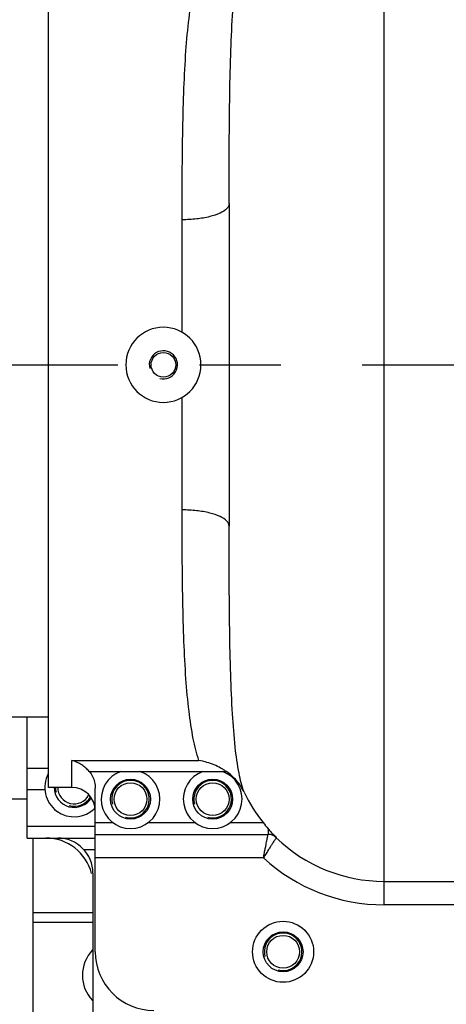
# Model space of a CAD drawing. Header units: millimetres. Extents: x 8 to 399, y 9 to 282.
# Tile 9 of 31: x 73 to 82, y 50 to 71. Entities that reach past the tile are written whole.
import ezdxf

# ---------------------------------------------------------------- set-up
doc = ezdxf.new("R2010")
doc.units = ezdxf.units.MM
doc.header["$LTSCALE"] = 23.1
doc.linetypes.add('CENTER', pattern=[0.6, 0.375, -0.075, 0.075, -0.075])
doc.layers.get('0').update_dxf_attribs({"linetype": 'CONTINUOUS'})
doc.layers.add('02___PRT_ALL_AXES', color=7, linetype='CONTINUOUS')
doc.layers.add('1', color=7, linetype='CONTINUOUS')

msp = doc.modelspace()

# ---------------------------------------------------------------- linework, layer by layer
at = {"color": 7, "linetype": 'Continuous'}
for p, q in [((80.91986060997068, 51.77887154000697), (80.91986060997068, 74.77887154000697)), ((73.76986060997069, 54.27887154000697), (73.76986060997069, 72.27887154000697)), ((77.61986060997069, 66.71257740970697), (77.61986060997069, 59.84516567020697)), ((76.61986060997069, 63.97169186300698), (76.61986060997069, 66.36920682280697)), ((76.61986060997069, 60.18853625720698), (76.61986060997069, 62.58605121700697)), ((73.31986060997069, 53.20137154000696), (73.31986060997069, 55.77887154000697)), ((74.26986060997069, 54.85267842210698), (76.97759455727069, 54.85268442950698)), ((74.26986060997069, 54.27887154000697), (74.26986060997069, 54.85267842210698)), ((73.76986060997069, 54.67953471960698), (73.31986060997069, 54.67953471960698)), ((77.4768019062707, 54.61861750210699), (77.56034558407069, 54.61861750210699)), ((73.69702201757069, 54.22693804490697), (73.31986060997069, 54.22693804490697)), ((74.26986060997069, 54.27887154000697), (73.76986060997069, 54.27887154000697)), ((74.76986060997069, 50.77887154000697), (74.76986060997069, 54.26499335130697)), ((73.31986060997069, 53.45137154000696), (74.76986060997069, 53.45137154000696)), ((74.76986060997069, 53.27887154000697), (78.4532064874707, 53.27887154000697)), ((78.45315980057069, 53.39758184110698), (78.45315981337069, 53.27887154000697)), ((73.31986060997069, 53.20137154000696), (74.76986060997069, 53.20137154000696)), ((73.44486060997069, 48.77887154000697), (73.44486060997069, 53.20137154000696)), ((78.62397363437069, 53.20844900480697), (78.62718441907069, 53.20855684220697)), ((74.76986060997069, 52.95137154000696), (74.52887760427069, 52.95137154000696)), ((78.3510731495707, 52.77887154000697), (74.76986060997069, 52.77887154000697)), ((74.7198606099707, 52.45137154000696), (74.7198606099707, 42.77887154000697)), ((80.91986060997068, 52.27887154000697), (111.6448606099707, 52.27887154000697)), ((74.7198606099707, 51.60578948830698), (73.44486060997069, 51.60578948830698)), ((111.6448606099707, 51.77887154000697), (80.91986060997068, 51.77887154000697)), ((74.7198606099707, 51.40452945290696), (73.44486060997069, 51.40452945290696))]:
    msp.add_line(p, q, dxfattribs=at)
for centre, radius, start, end in [((76.2198606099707, 63.27887154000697), 0.8, 270, 90), ((74.31986060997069, 54.27887154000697), 0.625, 151.8012641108, 315.292012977), ((76.72196310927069, 53.37465549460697), 1.5001088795, 56.0215475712, 58.74924316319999), ((74.31986060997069, 54.27887154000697), 0.425, 179.9994508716, 329.1816234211), ((74.26986060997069, 53.77887154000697), 0.5, 0, 90), ((80.92420550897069, 55.59239007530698), 3.3038337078, 205.3930263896, 218.6515910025), ((81.94618006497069, 56.41151122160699), 4.6135627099, 218.6688726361, 220.7890492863), ((78.45004280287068, 53.02887154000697), 0.25, 45.91391901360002, 89.9999944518), ((81.72220040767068, 56.21444532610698), 4.3152458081, 220.7507834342, 221.9257699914), ((78.4531830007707, 53.02849439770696), 0.2503802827, 45.9804775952, 89.9946166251), ((73.7198606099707, 52.20137154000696), 1, 14.2652093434, 90), ((73.9698606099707, 52.45137154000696), 0.75, 0, 90), ((80.91986060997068, 55.57887154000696), 3.3, 225.9151150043, 270), ((80.91986060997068, 55.57887154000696), 3.8, 227.4659798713, 270), ((76.01986060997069, 50.77887154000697), 1.25, 180, 270)]:
    msp.add_arc(centre, radius, start, end, dxfattribs=at)
at = {"color": 2, "linetype": 'Continuous'}
for centre, radius, start, end in [((76.2198606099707, 63.27887154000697), 0.3, 255, 195), ((75.51986060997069, 54.02887154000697), 0.4, 255, 195), ((77.26986060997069, 54.02887154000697), 0.4, 255, 195), ((74.31986060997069, 54.27887154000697), 0.4, 179.9999853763, 195), ((74.31986060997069, 54.27887154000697), 0.4, 255, 330.2100084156), ((78.76986060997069, 50.77887154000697), 0.4, 255, 195)]:
    msp.add_arc(centre, radius, start, end, dxfattribs=at)
at = {"color": 7, "linetype": 'Continuous'}
for points, start_tangent, end_tangent in [([(77.61986060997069, 66.71257740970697), (77.62227767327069, 67.85534782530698), (77.63224159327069, 68.91543543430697), (77.65406050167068, 69.87372859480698), (77.69201914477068, 70.71297596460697), (77.75007288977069, 71.41847720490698), (77.83165394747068, 71.97809781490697), (77.93954717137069, 72.38209500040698)], (1.01091629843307e-05, 0.9999999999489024), (0.3522212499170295, 0.9359167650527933)), ([(76.61986060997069, 66.36920682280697), (76.6226243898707, 67.36097152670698), (76.63389973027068, 68.30058206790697), (76.65839308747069, 69.17308524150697), (76.70084212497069, 69.96353090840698), (76.7656889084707, 70.65761441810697), (76.85684194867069, 71.24209953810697), (76.97759451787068, 71.70505852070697)], (1.230921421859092e-05, 0.9999999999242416), (0.3239771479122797, 0.9460649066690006)), ([(77.61986060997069, 66.71257740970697), (77.5709170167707, 66.60646993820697), (77.4288773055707, 66.51074908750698), (77.20764547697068, 66.43478465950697), (76.92887732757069, 66.38601253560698), (76.61986060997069, 66.36920682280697)], (0, -1), (-0.9999999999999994, 3.571042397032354e-08)), ([(76.97759455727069, 54.85268442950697), (76.8568490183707, 55.31560824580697), (76.7656971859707, 55.90005926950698), (76.7008500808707, 56.59410059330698), (76.65839869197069, 57.38451533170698), (76.63390163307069, 58.25705887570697), (76.6226243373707, 59.19678199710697), (76.61986060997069, 60.18853625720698)], (-0.3239759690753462, 0.9460653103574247), (-1.218295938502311e-05, 0.9999999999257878)), ([(77.61986060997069, 59.84516567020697), (77.5709170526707, 59.95127309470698), (77.42887740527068, 60.04699393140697), (77.20764561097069, 60.12295837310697), (76.9288774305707, 60.17173052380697), (76.61986060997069, 60.18853625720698)], (0, 1), (-1, 1.794493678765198e-10)), ([(77.9395471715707, 54.17564807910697), (77.83166061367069, 54.57961120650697), (77.75008094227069, 55.13919235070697), (77.69202618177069, 55.84465162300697), (77.65406567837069, 56.68385460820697), (77.63224355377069, 57.64217724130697), (77.62227766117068, 58.70239776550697), (77.61986060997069, 59.84516567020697)], (-0.3522203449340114, 0.9359171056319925), (-1.001608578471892e-05, 0.999999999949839)), ([(74.64117773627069, 54.61861750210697), (74.56902050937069, 54.69213060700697), (74.48188165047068, 54.75880205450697), (74.38209063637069, 54.81370389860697), (74.26986060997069, 54.85267842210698)], (-0.6485793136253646, 0.7611470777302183), (-0.971260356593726, 0.2380195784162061)), ([(77.50019642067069, 54.65710610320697), (77.43991542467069, 54.69182275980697), (77.3025407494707, 54.75811850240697), (77.1485773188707, 54.81340850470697), (76.97755966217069, 54.85268442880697)], (-0.8548781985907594, 0.5188287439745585), (-0.987044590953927, 0.1604461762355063)), ([(74.64117773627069, 54.61861750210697), (74.71079302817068, 54.51380982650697), (74.75470171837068, 54.39386057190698), (74.76986060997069, 54.26499335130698)], (0.648579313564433, -0.7611470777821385), (0, -1)), ([(77.93956345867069, 54.17562298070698), (77.77756408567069, 54.42500921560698), (77.56034558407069, 54.61861750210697)], (-0.4288081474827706, 0.9033955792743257), (-0.8292169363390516, 0.5589268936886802)), ([(78.35071350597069, 52.77835262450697), (78.37220930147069, 52.88835109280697), (78.39070787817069, 52.98223432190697), (78.40616930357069, 53.06023318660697), (78.4187393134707, 53.12325816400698), (78.43623140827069, 53.21045520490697), (78.45004288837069, 53.27887154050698)], (0.1930754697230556, 0.9811839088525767), (0.1984578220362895, 0.9801094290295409)), ([(78.51160963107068, 53.33113936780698), (78.56917985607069, 53.26849844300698), (78.62718441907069, 53.20855684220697)], (0.6683313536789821, -0.7438636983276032), (0.7059256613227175, -0.7082859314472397)), ([(78.62397359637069, 53.20844904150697), (78.58576078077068, 53.15024922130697), (78.53745284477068, 53.07579411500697), (78.50280875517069, 53.02178805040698), (78.46023644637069, 52.95474357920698), (78.40944743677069, 52.87373446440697), (78.35053790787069, 52.77842061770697)], (-0.550843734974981, -0.834608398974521), (-0.5210657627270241, -0.8535165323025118))]:
    msp.add_spline(points, degree=3, dxfattribs=dict(at, start_tangent=start_tangent, end_tangent=end_tangent))
at = {"layer": '02___PRT_ALL_AXES', "color": 7, "linetype": 'Continuous'}
for p, q in [((73.76986060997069, 55.77887154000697), (72.9998606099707, 55.77887154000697)), ((74.64117773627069, 54.61861750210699), (77.4768019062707, 54.61861750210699)), ((73.31986060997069, 54.02887154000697), (72.06986060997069, 54.02887154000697)), ((74.76986060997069, 53.52887154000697), (75.14486060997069, 53.52887154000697)), ((75.89486060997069, 53.52887154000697), (76.89486060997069, 53.52887154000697)), ((77.64486060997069, 53.52887154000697), (78.34404884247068, 53.52887154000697))]:
    msp.add_line(p, q, dxfattribs=at)
for centre, radius in [((76.2198606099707, 63.27887154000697), 0.2625), ((75.51986060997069, 54.02887154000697), 0.425), ((75.51986060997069, 54.02887154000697), 0.35), ((77.26986060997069, 54.02887154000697), 0.425), ((77.26986060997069, 54.02887154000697), 0.35), ((78.76986060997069, 50.77887154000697), 0.65), ((78.76986060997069, 50.77887154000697), 0.425), ((78.76986060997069, 50.77887154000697), 0.35)]:
    msp.add_circle(centre, radius, dxfattribs=at)
for centre, radius, start, end in [((76.2198606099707, 63.27887154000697), 0.8, 90, 270), ((75.51986060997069, 54.02887154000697), 0.625, 109.3359234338, 70.6640765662), ((77.26986060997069, 54.02887154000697), 0.625, 109.3359234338, 70.6640765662), ((74.31986060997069, 54.27887154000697), 0.35, 180, 332.6838202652), ((75.26986060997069, 50.27887154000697), 0.775, 135.9657561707, 224.1639076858)]:
    msp.add_arc(centre, radius, start, end, dxfattribs=at)
at = {"layer": '1', "color": 3, "linetype": 'CENTER'}
msp.add_line((38.87084865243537, 63.27887154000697), (163.4968076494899, 63.27887154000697), dxfattribs=at)

doc.saveas('drawing.dxf')
